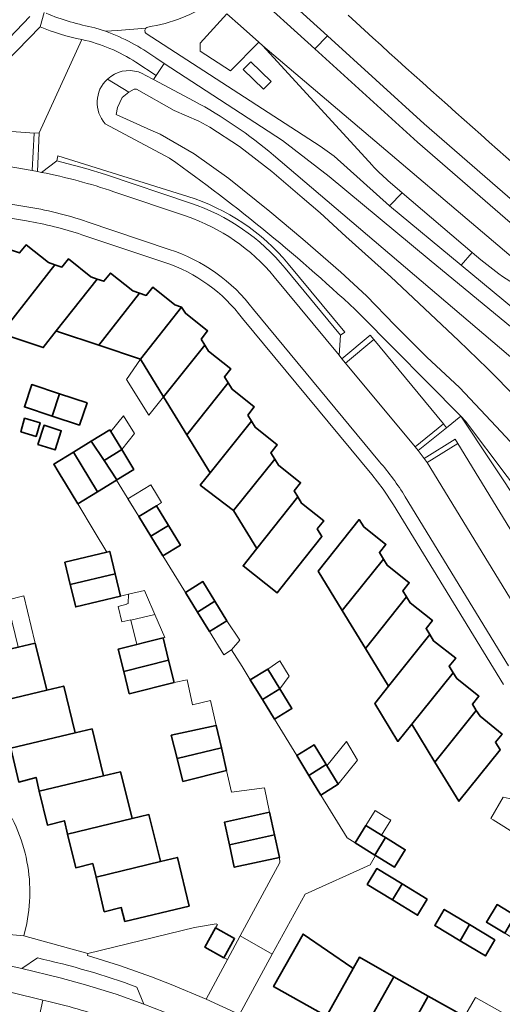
# Model space of a CAD drawing. Extents: x 147051 to 149075, y 463071 to 465537.
# Tile 184 of 229: x 147147 to 147213, y 465247 to 465381. Entities that reach past the tile are written whole.
import ezdxf

# ---------------------------------------------------------------- set-up
doc = ezdxf.new("R2010")
doc.units = 0
doc.header["$LTSCALE"] = 0.5
for name, color, linetype, lineweight in [('B-PV-GR-BEPLANTING_CULTUUR_HEESTERS-GV', 252, 'CONTINUOUS', 18), ('B-PV-OG-BEBOUWING-GV', 6, 'CONTINUOUS', 35), ('B-PV-OG-BEBOUWING_LUIFEL-GV', 6, 'CONTINUOUS', 18), ('B-PV-OG-TERREIN_BEGROEID-GV', 252, 'CONTINUOUS', 18), ('B-PV-OG-TERREIN_ERF-GV', 252, 'CONTINUOUS', 18), ('B-PV-OG-WATER_SLOOT-GV', 252, 'CONTINUOUS', 18), ('B-PV-VH-GESLOTENVERHARDING_ASFALT-GV', 252, 'CONTINUOUS', 18), ('B-PV-VH-GESLOTENVERHARDING_BETON-GV', 252, 'CONTINUOUS', 18), ('B-PV-VH-OPENVERHARDING_BETONSTRAATSTEEN-GV', 252, 'CONTINUOUS', 18), ('B-PV-VH-OPENVERHARDING_TEGEL-GV', 252, 'CONTINUOUS', 18)]:
    doc.layers.add(name, color=color, linetype=linetype, lineweight=lineweight)

msp = doc.modelspace()

# ---------------------------------------------------------------- linework, layer by layer
at = {"layer": 'B-PV-GR-BEPLANTING_CULTUUR_HEESTERS-GV', "flags": 128}
msp.add_lwpolyline([(147156.606, 465253.253), (147160.997, 465251.873), (147165.337, 465250.344), (147168.032, 465249.291), (147172.783, 465247.286), (147175.698, 465252.68), (147175.204, 465252.938), (147172.607, 465254.392), (147174.065, 465257.001), (147174.329, 465257.478), (147174.167, 465257.534), (147171.209, 465257.058), (147156.668, 465253.498)], close=True, dxfattribs=at)
at = {"layer": 'B-PV-OG-BEBOUWING-GV', "flags": 128}
for points in [[(147146.242, 465349.37), (147143.538, 465350.364), (147140.632, 465342.317), (147141.566, 465341.974), (147139.818, 465339.693), (147144.857, 465338.018), (147152.186, 465347.391), (147151.283, 465347.692), (147148.275, 465350.114), (147147.352, 465349.006)], [(147157.059, 465345.755), (147154.036, 465348.191), (147153.106, 465347.084), (147152.186, 465347.391), (147144.857, 465338.018), (147150.583, 465336.115), (147152.363, 465338.369), (147157.957, 465345.454)], [(147152.651, 465338.273), (147158.182, 465336.43), (147163.733, 465343.525), (147162.792, 465343.835), (147159.765, 465346.258), (147158.858, 465345.151), (147157.957, 465345.454), (147152.363, 465338.369)], [(147169.452, 465341.62), (147168.541, 465341.947), (147165.515, 465344.338), (147164.635, 465343.228), (147163.733, 465343.525), (147158.182, 465336.43), (147163.842, 465334.545)], [(147172.124, 465337.271), (147172.992, 465338.379), (147170.002, 465340.794), (147169.452, 465341.62), (147163.842, 465334.545), (147167.005, 465329.389), (147172.63, 465336.434)], [(147175.795, 465331.283), (147175.292, 465332.101), (147176.165, 465333.202), (147173.132, 465335.604), (147172.63, 465336.434), (147167.005, 465329.389), (147170.184, 465324.208)], [(147151.787, 465326.769), (147152.793, 465329.809), (147149.028, 465331.059), (147148.021, 465328.016)], [(147178.479, 465326.913), (147179.35, 465328.012), (147176.327, 465330.419), (147175.795, 465331.283), (147170.184, 465324.208), (147173.347, 465319.052), (147178.99, 465326.066)], [(147155.553, 465325.521), (147156.558, 465328.558), (147152.793, 465329.809), (147151.787, 465326.769)], [(147147.509, 465324.607), (147149.615, 465324), (147150.152, 465325.866), (147148.045, 465326.472)], [(147149.87, 465322.914), (147152.208, 465322.167), (147153.043, 465324.781), (147150.704, 465325.528)], [(147159.668, 465324.886), (147157.141, 465323.339), (147158.887, 465320.696), (147161.305, 465322.196)], [(147171.975, 465317.347), (147176.521, 465313.879), (147182.154, 465320.902), (147181.635, 465321.756), (147182.507, 465322.85), (147179.48, 465325.252), (147178.99, 465326.066), (147173.347, 465319.052)], [(147160.624, 465318.067), (147158.887, 465320.696), (147157.141, 465323.339), (147154.697, 465321.843), (147157.977, 465316.456), (147160.583, 465318.042)], [(147162.955, 465319.486), (147161.305, 465322.196), (147158.887, 465320.696), (147160.624, 465318.067)], [(147152.874, 465318.78), (147153.613, 465317.566), (147155.286, 465314.818), (147157.977, 465316.456), (147154.697, 465321.843), (147152.01, 465320.199), (147152.606, 465319.22)], [(147185.304, 465315.744), (147184.793, 465316.587), (147185.679, 465317.679), (147182.652, 465320.082), (147182.154, 465320.902), (147176.521, 465313.879), (147179.695, 465308.706)], [(147187.952, 465311.405), (147188.845, 465312.512), (147185.807, 465314.915), (147185.304, 465315.744), (147179.695, 465308.706), (147177.831, 465306.356), (147182.473, 465302.673), (147182.994, 465303.329), (147188.593, 465310.362)], [(147165.263, 465310.402), (147167.651, 465311.863), (147166.012, 465314.541), (147163.624, 465313.08)], [(147166.903, 465307.723), (147169.29, 465309.185), (147167.651, 465311.863), (147165.263, 465310.402)], [(147193.655, 465312.678), (147188.062, 465305.644), (147191.351, 465300.27), (147196.973, 465307.282), (147196.433, 465308.156), (147197.315, 465309.262), (147194.292, 465311.655)], [(147153.543, 465306.84), (147154.277, 465303.801), (147160.388, 465305.269), (147159.66, 465308.32), (147159.256, 465308.222)], [(147200.139, 465302.118), (147199.619, 465302.962), (147200.5, 465304.062), (147197.478, 465306.465), (147196.973, 465307.282), (147191.351, 465300.27), (147194.519, 465295.093)], [(147154.277, 465303.801), (147155.012, 465300.761), (147161.116, 465302.217), (147160.388, 465305.269)], [(147171.61, 465300.064), (147173.997, 465301.526), (147172.358, 465304.204), (147169.97, 465302.742)], [(147197.673, 465289.938), (147203.306, 465296.976), (147202.803, 465297.807), (147203.665, 465298.916), (147200.638, 465301.309), (147200.139, 465302.118), (147194.519, 465295.093)], [(147173.249, 465297.386), (147175.636, 465298.847), (147173.997, 465301.526), (147171.61, 465300.064)], [(147203.306, 465296.976), (147197.673, 465289.938), (147195.802, 465287.593), (147198.961, 465282.432), (147200.832, 465284.777), (147206.485, 465291.783), (147205.93, 465292.658), (147206.834, 465293.751), (147203.803, 465296.155)], [(147149.504, 465295.826), (147147.175, 465295.268), (147138.404, 465293.168), (147139.432, 465288.869), (147139.542, 465288.411), (147141.903, 465288.975), (147142.291, 465287.32), (147151.058, 465289.415), (147151.01, 465289.613)], [(147161.561, 465291.97), (147167.675, 465293.483), (147166.922, 465296.531), (147160.808, 465295.018)], [(147168.429, 465290.434), (147167.675, 465293.483), (147161.561, 465291.97), (147162.314, 465288.921)], [(147180.465, 465288.137), (147182.848, 465289.607), (147181.193, 465292.29), (147178.81, 465290.82)], [(147200.832, 465284.777), (147203.991, 465279.616), (147209.642, 465286.643), (147209.104, 465287.483), (147210.004, 465288.575), (147206.994, 465290.981), (147206.485, 465291.783)], [(147154.873, 465283.786), (147153.382, 465289.971), (147151.058, 465289.415), (147142.291, 465287.32), (147143.38, 465282.687), (147145.731, 465283.239), (147146.148, 465281.485), (147154.923, 465283.578)], [(147182.12, 465285.454), (147184.503, 465286.924), (147182.848, 465289.607), (147180.465, 465288.137)], [(147209.642, 465286.643), (147203.991, 465279.616), (147207.264, 465274.267), (147212.914, 465281.271), (147212.258, 465282.325), (147213.158, 465283.415), (147210.155, 465285.843)], [(147168.843, 465280.112), (147174.877, 465281.534), (147174.185, 465284.602), (147168.05, 465283.256)], [(147158.803, 465277.723), (147158.755, 465277.921), (147157.256, 465284.134), (147154.923, 465283.578), (147146.148, 465281.485), (147147.239, 465276.889), (147149.604, 465277.521), (147150.051, 465275.64)], [(147186.796, 465277.799), (147189.186, 465279.258), (147187.548, 465281.942), (147185.158, 465280.483)], [(147174.877, 465281.534), (147168.843, 465280.112), (147169.635, 465276.968), (147175.569, 465278.466)], [(147188.435, 465275.114), (147190.824, 465276.574), (147189.186, 465279.258), (147186.796, 465277.799)], [(147162.733, 465271.907), (147162.671, 465272.154), (147161.129, 465278.276), (147158.803, 465277.723), (147150.051, 465275.64), (147151.15, 465271.023), (147153.475, 465271.598), (147153.911, 465269.783)], [(147175.964, 465268.331), (147182.116, 465269.685), (147181.441, 465272.757), (147175.289, 465271.403)], [(147166.579, 465266.061), (147166.527, 465266.271), (147164.999, 465272.452), (147162.733, 465271.907), (147153.911, 465269.783), (147155.012, 465265.202), (147157.344, 465265.763), (147157.781, 465263.935)], [(147193.113, 465268.595), (147195.793, 465266.938), (147197.266, 465269.32), (147196.73, 465269.651), (147194.586, 465270.976)], [(147182.791, 465266.613), (147182.116, 465269.685), (147175.964, 465268.331), (147176.638, 465265.259)], [(147195.884, 465266.882), (147198.472, 465265.282), (147199.946, 465267.663), (147197.266, 465269.32), (147195.793, 465266.938)], [(147157.781, 465263.935), (147158.909, 465259.21), (147161.231, 465259.765), (147161.722, 465257.883), (147170.463, 465259.968), (147168.875, 465266.616), (147166.579, 465266.061)], [(147194.756, 465262.898), (147198.199, 465260.816), (147199.52, 465262.998), (147196.077, 465265.078)], [(147202.962, 465260.918), (147199.52, 465262.998), (147198.199, 465260.816), (147201.641, 465258.735)], [(147208.734, 465257.446), (147205.28, 465259.52), (147203.966, 465257.333), (147207.42, 465255.26)], [(147213.512, 465256.29), (147214.961, 465258.687), (147212.478, 465260.185), (147211.029, 465257.789)], [(147174.065, 465257.001), (147172.607, 465254.392), (147175.204, 465252.938), (147176.686, 465255.556)], [(147212.188, 465255.372), (147208.734, 465257.446), (147207.42, 465255.26), (147210.874, 465253.187)], [(147192.847, 465251.482), (147192.673, 465251.602), (147186.029, 465256.17), (147181.996, 465248.994), (147189.193, 465244.973)], [(147189.193, 465244.973), (147193.905, 465242.341), (147198.407, 465250.348), (147193.703, 465253.007), (147192.847, 465251.482)], [(147193.905, 465242.341), (147198.62, 465239.706), (147203.094, 465247.698), (147198.407, 465250.348)], [(147198.62, 465239.706), (147198.613, 465239.694), (147203.324, 465237.064), (147203.33, 465237.075), (147207.79, 465245.044), (147203.094, 465247.698)]]:
    msp.add_lwpolyline(points, close=True, dxfattribs=at)
at = {"layer": 'B-PV-OG-BEBOUWING_LUIFEL-GV', "flags": 128}
for points in [[(147163.842, 465334.545), (147161.942, 465331.778), (147164.977, 465326.897), (147167.005, 465329.389)], [(147161.305, 465322.196), (147163.016, 465324.375), (147161.525, 465326.798), (147159.804, 465324.663)], [(147165.253, 465317.402), (147162.143, 465315.5), (147163.624, 465313.08), (147166.012, 465314.541), (147166.735, 465314.983), (147166.186, 465315.879)], [(147149.504, 465295.826), (147149.457, 465296.02), (147147.944, 465302.264), (147145.635, 465301.672), (147147.125, 465295.478), (147147.175, 465295.268)], [(147162.522, 465298.943), (147165.811, 465299.731), (147164.675, 465302.359), (147164.397, 465303.003), (147162.211, 465302.478), (147162.156, 465301.205), (147161.997, 465301.159), (147161.966, 465301.15), (147160.796, 465300.827), (147161.294, 465298.703), (147162.511, 465298.988)], [(147162.522, 465298.943), (147163.353, 465295.648), (147166.922, 465296.531), (147167.168, 465296.592), (147165.811, 465299.731)], [(147175.636, 465298.847), (147173.249, 465297.386), (147175.208, 465294.24), (147176.274, 465294.886), (147177.402, 465296.236)], [(147182.841, 465293.394), (147181.193, 465292.29), (147182.848, 465289.607), (147184.127, 465291.319)], [(147190.824, 465276.574), (147193.462, 465279.883), (147191.919, 465282.413), (147189.28, 465279.104)], [(147211.63, 465271.903), (147211.935, 465271.714), (147215.343, 465269.604), (147216.476, 465271.454), (147217.002, 465274.005), (147213.306, 465274.812)], [(147196.73, 465269.651), (147197.986, 465271.683), (147197.223, 465272.155), (147195.842, 465273.008), (147194.586, 465270.976)], [(147209.509, 465247.536), (147208.025, 465244.911), (147212.494, 465242.385), (147213.978, 465245.01)]]:
    msp.add_lwpolyline(points, close=True, dxfattribs=at)
at = {"layer": 'B-PV-OG-TERREIN_BEGROEID-GV', "flags": 128}
for points in [[(147180.341, 465386.775), (147178.648, 465384.97), (147187.618, 465376.817), (147189.354, 465378.585)], [(147172.008, 465377.588), (147171.966, 465376.522), (147176.115, 465373.821), (147179.966, 465377.764), (147177.471, 465379.983), (147175.608, 465381.608)], [(147269.267, 465268.914), (147255.833, 465277.289), (147249.388, 465281.334), (147234.154, 465290.895), (147233.424, 465291.367), (147230.042, 465293.554), (147215.897, 465314.152), (147207.546, 465326.74), (147205.583, 465325.154), (147201.692, 465322.074), (147202.546, 465320.992), (147206.737, 465323.64), (147207.115, 465323.027), (147223.79, 465295.786), (147224.192, 465295.129), (147229.064, 465290.52), (147229.678, 465290.186), (147275.757, 465261.875), (147276.356, 465261.505), (147273.835, 465257.437), (147275.42, 465256.408), (147278.976, 465262.607), (147278.864, 465262.834), (147274.852, 465265.352)], [(147278.864, 465262.834), (147278.084, 465264.419), (147244.255, 465285.916), (147231.492, 465294.234), (147219.537, 465311.01), (147208.185, 465326.094), (147207.546, 465326.74), (147215.897, 465314.152), (147230.042, 465293.554), (147233.424, 465291.367), (147234.154, 465290.895), (147249.388, 465281.334), (147255.833, 465277.289), (147269.267, 465268.914), (147274.852, 465265.352)], [(147149.78, 465243.619), (147150.553, 465247.171), (147146.292, 465248.205), (147145.465, 465244.678)]]:
    msp.add_lwpolyline(points, close=True, dxfattribs=at)
at = {"layer": 'B-PV-OG-TERREIN_BEGROEID-GV'}
for points in [[(147192.151, 465381.435, 0.0096735), (147228.653, 465349.194)], [(147155.851, 465378.099, -0.0571975), (147150.171, 465379.854)], [(147163.232, 465374.995, 0.092639), (147155.851, 465378.099)], [(147160.297, 465373.384, -0.2635791), (147164.588, 465373.215)], [(147164.588, 465373.215, 0.2635791), (147160.297, 465373.384)], [(147159.327, 465372.704, 0.4083751), (147159.038, 465366.609)], [(147159.038, 465366.609, -0.4083751), (147159.327, 465372.704)], [(147181.972, 465362.344, 0.0536451), (147171.168, 465369.7)], [(147171.168, 465369.7, -0.0536451), (147181.972, 465362.344)], [(147167.817, 465361.935, -0.0344277), (147193.87, 465340.584)], [(147193.87, 465340.584, 0.0344277), (147167.817, 465361.935)], [(147170.29, 465356.715, -0.144733), (147183.994, 465347.53)], [(147216.764, 465343.61, -0.0277058), (147212.73, 465346.15)], [(147160.084, 465244.413, 0.0238325), (147151.346, 465246.979)]]:
    msp.add_lwpolyline(points, format="xyb", dxfattribs=at)
at = {"layer": 'B-PV-OG-TERREIN_BEGROEID-GV', "flags": 128}
for points in [[(147150.171, 465379.854), (147142.199, 465371.706), (147141.982, 465365.867), (147149.363, 465365.353), (147150.048, 465365.366), (147155.851, 465378.099)], [(147465.081, 465152.598), (147460.259, 465156.504), (147446.889, 465167.355), (147445.906, 465168.135), (147399.378, 465205.076), (147387.04, 465215.096), (147328.954, 465262.169), (147256.949, 465320.618), (147249.874, 465326.441), (147229.076, 465343.557), (147202.552, 465366.593), (147189.354, 465378.585), (147187.618, 465376.817), (147201.62, 465364.09), (147229.625, 465339.824), (147246.675, 465325.795), (147396.848, 465203.905), (147404.708, 465197.645), (147446.243, 465164.695), (147477.302, 465139.503)], [(147155.851, 465378.099), (147150.048, 465365.366), (147149.796, 465360.101), (147150.343, 465359.995), (147152.44, 465361.561), (147152.57, 465362.258), (147170.29, 465356.715)], [(147164.588, 465373.215), (147165.619, 465372.664), (147165.997, 465373.203), (147163.232, 465374.995)], [(147167.081, 465374.837), (147165.997, 465373.203)], [(147183.216, 465364.345), (147167.081, 465374.837)], [(147159.327, 465372.704), (147159.789, 465373.077), (147160.297, 465373.384)], [(147160.297, 465373.384), (147159.789, 465373.077)], [(147165.619, 465372.664), (147164.588, 465373.215)], [(147165.997, 465373.203), (147165.619, 465372.664)], [(147159.789, 465373.077), (147159.327, 465372.704)], [(147162.265, 465370.945), (147159.327, 465372.704)], [(147159.327, 465372.704), (147162.265, 465370.945)], [(147171.168, 465369.7), (147165.619, 465372.664)], [(147165.619, 465372.664), (147171.168, 465369.7)], [(147161.369, 465370.178), (147162.265, 465370.945)], [(147162.265, 465370.945), (147162.991, 465371.353)], [(147162.991, 465371.353), (147163.318, 465371.319)], [(147163.318, 465371.319), (147168.456, 465368.428)], [(147160.732, 465368.828), (147161.369, 465370.178)], [(147160.523, 465367.864), (147160.732, 465368.828)], [(147165.279, 465365.728), (147160.523, 465367.864)], [(147168.456, 465368.428), (147171.809, 465366.99)], [(147159.038, 465366.609), (147167.817, 465361.935)], [(147167.817, 465361.935), (147159.038, 465366.609)], [(147171.809, 465366.99), (147173.31, 465366.168)], [(147166.548, 465365.193), (147165.279, 465365.728)], [(147171.187, 465362.514), (147166.548, 465365.193)], [(147173.31, 465366.168), (147177.342, 465363.52)], [(147189.588, 465359.44), (147183.216, 465364.345)], [(147175.88, 465359.165), (147171.187, 465362.514)], [(147177.342, 465363.52), (147181.737, 465360.125)], [(147214.952, 465334.295), (147181.972, 465362.344)], [(147181.972, 465362.344), (147214.952, 465334.295)], [(147181.737, 465360.125), (147185.896, 465356.559)], [(147181.488, 465354.653), (147175.88, 465359.165)], [(147203.212, 465348.136), (147189.588, 465359.44)], [(147185.896, 465356.559), (147188.36, 465354.487)], [(147185.977, 465350.873), (147181.488, 465354.653)], [(147188.36, 465354.487), (147191.827, 465351.239)], [(147191.164, 465346.391), (147185.977, 465350.873)], [(147191.827, 465351.239), (147197.982, 465345.767)], [(147212.73, 465346.15), (147210.241, 465348.07), (147209.064, 465349.077), (147207.572, 465347.337), (147219.207, 465337.714), (147222.341, 465335.137), (147231.398, 465328.233), (147241.602, 465320.694), (147251.082, 465313.487), (147255.956, 465309.394), (147263.07, 465303.557), (147285.252, 465284.937), (147305.498, 465268.285), (147307.985, 465266.188), (147316.244, 465259.691), (147328.358, 465249.96)], [(147221.038, 465333.427), (147203.212, 465348.136)], [(147183.994, 465347.53), (147191.717, 465338.226), (147191.139, 465337.785), (147190.925, 465335.065), (147191.307, 465334.596), (147195.16, 465337.779), (147195.665, 465337.215), (147205.154, 465325.723), (147205.583, 465325.154), (147207.546, 465326.74), (147193.87, 465340.584)], [(147194.669, 465343.18), (147191.164, 465346.391)], [(147197.982, 465345.767), (147207.22, 465337.064)], [(147198.512, 465339.184), (147194.669, 465343.18)], [(147193.87, 465340.584), (147207.546, 465326.74)], [(147202.908, 465334.798), (147198.512, 465339.184)], [(147207.22, 465337.064), (147211.189, 465333.265)], [(147207.338, 465330.668), (147202.908, 465334.798)], [(147211.189, 465333.265), (147215.151, 465329.222)], [(147212.362, 465325.35), (147207.338, 465330.668)], [(147207.546, 465326.74), (147208.185, 465326.094)], [(147208.185, 465326.094), (147219.537, 465311.01)], [(147217.435, 465319.884), (147212.362, 465325.35)], [(147150.553, 465247.171), (147149.78, 465243.619)], [(147151.346, 465246.979), (147150.553, 465247.171)]]:
    msp.add_lwpolyline(points, dxfattribs=at)
at = {"layer": 'B-PV-OG-TERREIN_ERF-GV', "flags": 128}
for points in [[(147148.286, 465353.373), (147144.2, 465354.056), (147144.031, 465354.084), (147137.976, 465340.792), (147137.884, 465340.54), (147135.219, 465332.495), (147134.601, 465332.702), (147134.002, 465332.902), (147133.989, 465332.709), (147134.035, 465331.094), (147133.6, 465324.192), (147131.032, 465311.799), (147130.217, 465304.701), (147130.461, 465283.995)], [(147167.182, 465347.69), (147155.851, 465351.485)], [(147147.352, 465349.006), (147148.275, 465350.114), (147151.283, 465347.692), (147152.186, 465347.391), (147153.106, 465347.084), (147154.036, 465348.191), (147157.059, 465345.755), (147157.957, 465345.454), (147158.858, 465345.151), (147159.765, 465346.258), (147162.792, 465343.835), (147163.733, 465343.525), (147164.635, 465343.228), (147165.515, 465344.338), (147168.541, 465341.947), (147169.452, 465341.62), (147170.002, 465340.794), (147172.992, 465338.379), (147172.124, 465337.271), (147172.63, 465336.434), (147173.132, 465335.604), (147176.165, 465333.202), (147175.292, 465332.101), (147175.795, 465331.283), (147176.327, 465330.419), (147179.35, 465328.012), (147178.479, 465326.913), (147178.99, 465326.066), (147179.48, 465325.252), (147182.507, 465322.85), (147181.635, 465321.756), (147182.154, 465320.902), (147182.652, 465320.082), (147185.679, 465317.679), (147184.793, 465316.587), (147185.304, 465315.744), (147185.807, 465314.915), (147188.845, 465312.512), (147187.952, 465311.405), (147188.593, 465310.362), (147182.994, 465303.329), (147182.473, 465302.673), (147177.831, 465306.356), (147179.695, 465308.706), (147176.521, 465313.879), (147171.975, 465317.347), (147173.347, 465319.052), (147170.184, 465324.208), (147167.005, 465329.389), (147163.842, 465334.545), (147158.182, 465336.43), (147152.651, 465338.273), (147152.363, 465338.369), (147150.583, 465336.115), (147144.857, 465338.018)], [(147213.344, 465290.164), (147198.351, 465314.667), (147196.921, 465316.792), (147195.394, 465318.797), (147177.737, 465340.091)], [(147148.347, 465257.623), (147147.932, 465255.911), (147156.668, 465253.498), (147171.209, 465257.058), (147174.167, 465257.534), (147174.329, 465257.478), (147174.065, 465257.001), (147176.686, 465255.556), (147175.204, 465252.938), (147175.698, 465252.68), (147177.446, 465255.915), (147182.847, 465265.909), (147182.791, 465266.613), (147176.638, 465265.259), (147175.964, 465268.331), (147175.289, 465271.403), (147181.441, 465272.757), (147180.747, 465276.103), (147176.245, 465275.501), (147175.569, 465278.466), (147169.635, 465276.968), (147168.843, 465280.112), (147168.05, 465283.256), (147174.185, 465284.602), (147173.416, 465288.011), (147170.937, 465287.43), (147170.202, 465290.811), (147168.429, 465290.434), (147162.314, 465288.921), (147161.561, 465291.97), (147160.808, 465295.018), (147166.922, 465296.531), (147167.168, 465296.592), (147165.811, 465299.731), (147164.675, 465302.359), (147164.397, 465303.003), (147162.211, 465302.478), (147161.668, 465302.349), (147161.116, 465302.217), (147155.012, 465300.761), (147154.277, 465303.801), (147153.543, 465306.84), (147159.256, 465308.222), (147157.549, 465311.07), (147155.286, 465314.818), (147153.613, 465317.566), (147152.874, 465318.78), (147152.606, 465319.22), (147152.01, 465320.199), (147154.697, 465321.843), (147157.141, 465323.339), (147159.668, 465324.886), (147161.305, 465322.196), (147162.955, 465319.486), (147160.624, 465318.067), (147160.583, 465318.042), (147163.624, 465313.08), (147166.012, 465314.541), (147167.651, 465311.863), (147169.29, 465309.185), (147166.903, 465307.723), (147169.97, 465302.742), (147172.358, 465304.204), (147173.997, 465301.526), (147175.636, 465298.847), (147173.249, 465297.386), (147175.208, 465294.24), (147176.274, 465294.886), (147177.694, 465292.651), (147178.81, 465290.82), (147181.193, 465292.29), (147182.848, 465289.607), (147184.503, 465286.924), (147182.12, 465285.454), (147185.158, 465280.483), (147187.548, 465281.942), (147189.186, 465279.258), (147190.824, 465276.574), (147188.435, 465275.114), (147192.019, 465269.29), (147193.113, 465268.595), (147194.586, 465270.976), (147196.73, 465269.651), (147197.266, 465269.32), (147199.946, 465267.663), (147198.472, 465265.282), (147195.884, 465266.882), (147195.154, 465265.579), (147186.287, 465261.602), (147181.824, 465253.43), (147177.333, 465245.209)], [(147147.175, 465295.268), (147149.504, 465295.826), (147151.01, 465289.613), (147151.058, 465289.415), (147153.382, 465289.971), (147154.873, 465283.786), (147154.923, 465283.578), (147157.256, 465284.134), (147158.755, 465277.921), (147158.803, 465277.723), (147161.129, 465278.276), (147162.671, 465272.154), (147162.733, 465271.907), (147164.999, 465272.452), (147166.527, 465266.271), (147166.579, 465266.061), (147168.875, 465266.616), (147170.463, 465259.968), (147161.722, 465257.883), (147161.231, 465259.765), (147158.909, 465259.21), (147157.781, 465263.935), (147157.344, 465265.763), (147155.012, 465265.202), (147153.911, 465269.783), (147153.475, 465271.598), (147151.15, 465271.023), (147150.051, 465275.64), (147149.604, 465277.521), (147147.239, 465276.889)], [(147189.193, 465244.973), (147181.996, 465248.994), (147186.029, 465256.17), (147192.673, 465251.602), (147192.847, 465251.482), (147193.703, 465253.007), (147198.407, 465250.348), (147203.094, 465247.698), (147207.79, 465245.044)]]:
    msp.add_lwpolyline(points, dxfattribs=at)
at = {"layer": 'B-PV-OG-TERREIN_ERF-GV'}
for points in [[(147155.851, 465351.485, 0.0394114), (147148.286, 465353.373)], [(147177.737, 465340.091, 0.1546834), (147167.182, 465347.69)], [(147146.365, 465271.921, -0.054817), (147148.107, 465267.211)], [(147148.107, 465267.211, -0.054786), (147148.755, 465262.43)], [(147148.755, 465262.43, -0.0549303), (147148.347, 465257.623)]]:
    msp.add_lwpolyline(points, format="xyb", dxfattribs=at)
at = {"layer": 'B-PV-OG-TERREIN_ERF-GV', "flags": 128}
for points in [[(147151.787, 465326.769), (147148.021, 465328.016), (147149.028, 465331.059), (147152.793, 465329.809), (147156.558, 465328.558), (147155.553, 465325.521)], [(147147.509, 465324.607), (147148.045, 465326.472), (147150.152, 465325.866), (147149.615, 465324)], [(147149.87, 465322.914), (147150.704, 465325.528), (147153.043, 465324.781), (147152.208, 465322.167)], [(147191.351, 465300.27), (147188.062, 465305.644), (147193.655, 465312.678), (147194.292, 465311.655), (147197.315, 465309.262), (147196.433, 465308.156), (147196.973, 465307.282), (147197.478, 465306.465), (147200.5, 465304.062), (147199.619, 465302.962), (147200.139, 465302.118), (147200.638, 465301.309), (147203.665, 465298.916), (147202.803, 465297.807), (147203.306, 465296.976), (147203.803, 465296.155), (147206.834, 465293.751), (147205.93, 465292.658), (147206.485, 465291.783), (147206.994, 465290.981), (147210.004, 465288.575), (147209.104, 465287.483), (147209.642, 465286.643), (147210.155, 465285.843), (147213.158, 465283.415), (147212.258, 465282.325), (147212.914, 465281.271), (147207.264, 465274.267), (147203.991, 465279.616), (147200.832, 465284.777), (147198.961, 465282.432), (147195.802, 465287.593), (147197.673, 465289.938), (147194.519, 465295.093)], [(147194.756, 465262.898), (147196.077, 465265.078), (147199.52, 465262.998), (147202.962, 465260.918), (147201.641, 465258.735), (147198.199, 465260.816)], [(147207.42, 465255.26), (147203.966, 465257.333), (147205.28, 465259.52), (147208.734, 465257.446), (147212.188, 465255.372), (147210.874, 465253.187)], [(147213.512, 465256.29), (147211.029, 465257.789), (147212.478, 465260.185), (147214.961, 465258.687), (147217.444, 465257.188), (147215.994, 465254.792)]]:
    msp.add_lwpolyline(points, close=True, dxfattribs=at)
at = {"layer": 'B-PV-OG-WATER_SLOOT-GV', "flags": 128}
msp.add_lwpolyline([(147215.151, 465329.222), (147211.189, 465333.265), (147207.22, 465337.064), (147197.982, 465345.767), (147191.827, 465351.239), (147188.36, 465354.487), (147185.896, 465356.559), (147181.737, 465360.125), (147177.342, 465363.52), (147173.31, 465366.168), (147171.809, 465366.99), (147168.456, 465368.428), (147163.318, 465371.319), (147162.991, 465371.353), (147162.265, 465370.945), (147161.369, 465370.178), (147160.732, 465368.828), (147160.523, 465367.864), (147165.279, 465365.728), (147166.548, 465365.193), (147171.187, 465362.514), (147175.88, 465359.165), (147181.488, 465354.653), (147185.977, 465350.873), (147191.164, 465346.391), (147194.669, 465343.18), (147198.512, 465339.184), (147202.908, 465334.798), (147207.338, 465330.668), (147212.362, 465325.35), (147217.435, 465319.884)], dxfattribs=at)
at = {"layer": 'B-PV-VH-GESLOTENVERHARDING_ASFALT-GV', "flags": 128}
for points in [[(147180.341, 465386.775), (147189.354, 465378.585)], [(147477.302, 465139.503), (147446.243, 465164.695), (147404.708, 465197.645), (147396.848, 465203.905), (147246.675, 465325.795), (147229.625, 465339.824), (147201.62, 465364.09), (147187.618, 465376.817), (147178.648, 465384.97)], [(147140.361, 465372.461), (147148.774, 465381.252)], [(147175.608, 465381.608), (147177.471, 465379.983), (147179.966, 465377.764), (147180.533, 465377.223), (147225.74, 465338.873), (147227.56, 465337.315), (147244.619, 465323.278), (147394.811, 465201.372), (147402.685, 465195.101), (147430.852, 465172.756), (147435.576, 465168.613), (147442.565, 465162.51), (147449.988, 465156.48), (147471.918, 465138.714)], [(147157.641, 465379.711), (147158.363, 465379.479), (147159.078, 465379.228), (147160.719, 465379.351), (147164.574, 465379.641)], [(147164.574, 465379.641), (147160.719, 465379.351), (147159.078, 465379.228)], [(147328.358, 465249.96), (147316.244, 465259.691), (147307.985, 465266.188), (147305.498, 465268.285), (147285.252, 465284.937), (147263.07, 465303.557), (147255.956, 465309.394), (147251.082, 465313.487), (147241.602, 465320.694), (147231.398, 465328.233), (147222.341, 465335.137), (147219.207, 465337.714), (147207.572, 465347.337), (147197.789, 465355.429), (147190.253, 465362.199), (147188.347, 465363.542), (147164.633, 465378.916)], [(147189.354, 465378.585), (147202.552, 465366.593)], [(147165.928, 465375.613), (147167.081, 465374.837), (147183.216, 465364.345), (147189.588, 465359.44), (147203.212, 465348.136), (147221.038, 465333.427), (147230.107, 465326.513), (147240.313, 465318.974), (147249.739, 465311.807), (147254.583, 465307.74), (147261.696, 465301.903), (147283.879, 465283.283), (147304.132, 465266.625), (147306.656, 465264.498), (147314.906, 465258.008), (147327.004, 465248.29)], [(147202.552, 465366.593), (147229.076, 465343.557)], [(147147.647, 465251.49), (147145.819, 465251.871)], [(147152.909, 465250.205), (147147.647, 465251.49)], [(147156.345, 465249.26), (147152.909, 465250.205)], [(147160.544, 465247.948), (147156.345, 465249.26)], [(147146.292, 465248.205), (147150.553, 465247.171)], [(147150.553, 465247.171), (147151.346, 465246.979)], [(147164.306, 465246.62), (147160.544, 465247.948)], [(147168.515, 465244.95), (147164.306, 465246.62)]]:
    msp.add_lwpolyline(points, dxfattribs=at)
at = {"layer": 'B-PV-VH-GESLOTENVERHARDING_ASFALT-GV'}
for points in [[(147164.861, 465379.808, 0.1120264), (147173.696, 465383.286)], [(147150.97, 465381.689, 0.0521586), (147157.641, 465379.711)], [(147228.653, 465349.194, -0.0096735), (147192.151, 465381.435)], [(147159.078, 465379.228, -0.0675706), (147165.928, 465375.613)], [(147164.633, 465378.916, -0.4179693), (147164.574, 465379.641)], [(147164.574, 465379.641, -0.1714708), (147164.861, 465379.808)], [(147151.346, 465246.979, -0.0238325), (147160.084, 465244.413)]]:
    msp.add_lwpolyline(points, format="xyb", dxfattribs=at)
at = {"layer": 'B-PV-VH-GESLOTENVERHARDING_BETON-GV', "flags": 128}
msp.add_lwpolyline([(147181.663, 465372.363), (147178.877, 465375.082), (147177.847, 465374.023), (147180.638, 465371.313)], close=True, dxfattribs=at)
at = {"layer": 'B-PV-VH-OPENVERHARDING_BETONSTRAATSTEEN-GV', "flags": 128}
for points in [[(147225.74, 465338.873), (147180.533, 465377.223)], [(147180.533, 465377.223), (147195.431, 465360.978)], [(147149.087, 465360.232), (147144.293, 465361.086)], [(147152.44, 465361.561), (147150.343, 465359.995)], [(147156.393, 465360.522), (147152.44, 465361.561)], [(147149.796, 465360.101), (147149.087, 465360.232)], [(147150.343, 465359.995), (147149.796, 465360.101)], [(147159.091, 465359.713), (147156.393, 465360.522)], [(147170.652, 465355.816), (147159.091, 465359.713)], [(147197.582, 465358.897), (147199.54, 465357.222)], [(147170.112, 465354.007), (147160.229, 465357.354)], [(147160.229, 465357.354), (147170.112, 465354.007)], [(147199.54, 465357.222), (147209.064, 465349.077)], [(147144.482, 465355.943), (147148.078, 465355.36)], [(147156.598, 465353.253), (147167.767, 465349.497)], [(147209.064, 465349.077), (147210.241, 465348.07)], [(147210.241, 465348.07), (147212.73, 465346.15)], [(147191.139, 465337.785), (147183.587, 465346.921)], [(147190.925, 465335.065), (147182.07, 465345.772)], [(147182.07, 465345.772), (147190.925, 465335.065)], [(147179.244, 465341.311), (147196.439, 465320.546)], [(147190.925, 465335.065), (147191.139, 465337.785)], [(147191.307, 465334.596), (147190.925, 465335.065)], [(147191.812, 465334.002), (147191.307, 465334.596)], [(147201.286, 465322.583), (147191.812, 465334.002)], [(147201.692, 465322.074), (147201.286, 465322.583)], [(147202.546, 465320.992), (147201.692, 465322.074)], [(147202.935, 465320.452), (147202.546, 465320.992)], [(147219.689, 465293.108), (147202.935, 465320.452)], [(147199.956, 465315.77), (147214.042, 465292.707)], [(147149.783, 465252.901), (147147.647, 465251.49)], [(147147.647, 465251.49), (147152.909, 465250.205)], [(147152.909, 465250.205), (147156.345, 465249.26)], [(147156.345, 465249.26), (147160.544, 465247.948)], [(147164.306, 465246.62), (147163.335, 465248.942)], [(147160.544, 465247.948), (147164.306, 465246.62)]]:
    msp.add_lwpolyline(points, dxfattribs=at)
for points in [[(147141.982, 465365.867), (147141.782, 465361.283), (147142.357, 465361.267), (147142.932, 465361.234), (147143.614, 465361.172), (147144.293, 465361.086), (147149.087, 465360.232), (147149.363, 465365.353)], [(147201.286, 465322.583), (147205.154, 465325.723), (147195.665, 465337.215), (147191.812, 465334.002)], [(147202.935, 465320.452), (147219.689, 465293.108), (147223.79, 465295.786), (147207.115, 465323.027)], [(147159.256, 465308.222), (147159.66, 465308.32), (147160.388, 465305.269), (147161.116, 465302.217), (147161.668, 465302.349), (147162.211, 465302.478), (147164.397, 465303.003), (147164.675, 465302.359), (147165.811, 465299.731), (147167.168, 465296.592), (147166.922, 465296.531), (147167.675, 465293.483), (147168.429, 465290.434), (147170.202, 465290.811), (147170.937, 465287.43), (147173.416, 465288.011), (147174.185, 465284.602), (147174.877, 465281.534), (147175.569, 465278.466), (147176.245, 465275.501), (147180.747, 465276.103), (147181.441, 465272.757), (147182.116, 465269.685), (147182.791, 465266.613), (147182.847, 465265.909), (147177.446, 465255.915), (147181.824, 465253.43), (147186.287, 465261.602), (147195.154, 465265.579), (147195.884, 465266.882), (147195.793, 465266.938), (147193.113, 465268.595), (147192.019, 465269.29), (147188.435, 465275.114), (147186.796, 465277.799), (147185.158, 465280.483), (147182.12, 465285.454), (147180.465, 465288.137), (147178.81, 465290.82), (147177.694, 465292.651), (147176.274, 465294.886), (147175.208, 465294.24), (147173.249, 465297.386), (147171.61, 465300.064), (147169.97, 465302.742), (147166.903, 465307.723), (147165.263, 465310.402), (147163.624, 465313.08), (147160.583, 465318.042), (147157.977, 465316.456), (147155.286, 465314.818), (147157.549, 465311.07)], [(147177.446, 465255.915), (147175.698, 465252.68), (147172.783, 465247.286), (147177.333, 465245.209), (147181.824, 465253.43)]]:
    msp.add_lwpolyline(points, close=True, dxfattribs=at)
at = {"layer": 'B-PV-VH-OPENVERHARDING_BETONSTRAATSTEEN-GV'}
for points in [[(147160.229, 465357.354, 0.0326652), (147150.343, 465359.995)], [(147150.343, 465359.995, -0.0326652), (147160.229, 465357.354)], [(147195.431, 465360.978, 0.0326154), (147197.582, 465358.897)], [(147183.587, 465346.921, 0.1398173), (147170.652, 465355.816)], [(147148.078, 465355.36, -0.040954), (147156.598, 465353.253)], [(147182.07, 465345.772, 0.1394047), (147170.112, 465354.007)], [(147170.112, 465354.007, -0.1394047), (147182.07, 465345.772)], [(147167.767, 465349.497, -0.154953), (147179.244, 465341.311)], [(147212.73, 465346.15, 0.0277058), (147216.764, 465343.61)], [(147196.439, 465320.546, -0.0401265), (147199.956, 465315.77)], [(147163.335, 465248.942, 0.0344514), (147149.783, 465252.901)]]:
    msp.add_lwpolyline(points, format="xyb", dxfattribs=at)
at = {"layer": 'B-PV-VH-OPENVERHARDING_TEGEL-GV'}
for points in [[(147173.696, 465383.286, -0.1120264), (147164.861, 465379.808)], [(147157.641, 465379.711, -0.0521586), (147150.97, 465381.689)], [(147150.171, 465379.854, 0.0571975), (147155.851, 465378.099)], [(147165.928, 465375.613, 0.0675706), (147159.078, 465379.228)], [(147164.574, 465379.641, 0.4179693), (147164.633, 465378.916)], [(147164.861, 465379.808, 0.1714708), (147164.574, 465379.641)], [(147155.851, 465378.099, -0.092639), (147163.232, 465374.995)], [(147197.582, 465358.897, -0.0326154), (147195.431, 465360.978)], [(147183.994, 465347.53, 0.144733), (147170.29, 465356.715)], [(147170.652, 465355.816, -0.1398173), (147183.587, 465346.921)], [(147156.598, 465353.253, 0.040954), (147148.078, 465355.36)], [(147148.286, 465353.373, -0.0394114), (147155.851, 465351.485)], [(147179.244, 465341.311, 0.154953), (147167.767, 465349.497)], [(147167.182, 465347.69, -0.1546834), (147177.737, 465340.091)], [(147199.956, 465315.77, 0.0401265), (147196.439, 465320.546)], [(147148.107, 465267.211, 0.054817), (147146.365, 465271.921)], [(147148.755, 465262.43, 0.054786), (147148.107, 465267.211)], [(147148.347, 465257.623, 0.0549303), (147148.755, 465262.43)], [(147149.783, 465252.901, -0.0344514), (147163.335, 465248.942)]]:
    msp.add_lwpolyline(points, format="xyb", dxfattribs=at)
at = {"layer": 'B-PV-VH-OPENVERHARDING_TEGEL-GV', "flags": 128}
for points in [[(147148.774, 465381.252), (147140.361, 465372.461)], [(147150.691, 465381.772), (147150.171, 465379.854)], [(147150.171, 465379.854), (147150.691, 465381.772)], [(147172.008, 465377.588), (147175.608, 465381.608)], [(147142.199, 465371.706), (147150.171, 465379.854)], [(147158.363, 465379.479), (147157.641, 465379.711)], [(147159.078, 465379.228), (147158.363, 465379.479)], [(147164.633, 465378.916), (147188.347, 465363.542)], [(147171.966, 465376.522), (147172.008, 465377.588)], [(147179.966, 465377.764), (147176.115, 465373.821)], [(147180.533, 465377.223), (147179.966, 465377.764)], [(147195.431, 465360.978), (147180.533, 465377.223)], [(147176.115, 465373.821), (147171.966, 465376.522)], [(147163.232, 465374.995), (147165.997, 465373.203)], [(147167.081, 465374.837), (147165.928, 465375.613)], [(147165.997, 465373.203), (147167.081, 465374.837)], [(147180.638, 465371.313), (147177.847, 465374.023), (147178.877, 465375.082)], [(147178.877, 465375.082), (147181.663, 465372.363)], [(147181.663, 465372.363), (147180.638, 465371.313)], [(147188.347, 465363.542), (147190.253, 465362.199)], [(147152.57, 465362.258), (147152.44, 465361.561)], [(147152.44, 465361.561), (147156.393, 465360.522)], [(147170.29, 465356.715), (147152.57, 465362.258)], [(147190.253, 465362.199), (147197.789, 465355.429)], [(147156.393, 465360.522), (147159.091, 465359.713)], [(147159.091, 465359.713), (147170.652, 465355.816)], [(147199.54, 465357.222), (147197.582, 465358.897)], [(147197.789, 465355.429), (147199.54, 465357.222)], [(147138.715, 465356.239), (147138.213, 465354.361), (147139.736, 465354.358), (147141.536, 465354.307), (147142.93, 465354.268), (147143.309, 465354.205), (147144.031, 465354.084), (147144.2, 465354.056), (147148.286, 465353.373)], [(147148.078, 465355.36), (147144.482, 465355.943), (147143.606, 465356.07), (147142.727, 465356.168), (147141.979, 465356.227), (147141.23, 465356.266)], [(147167.767, 465349.497), (147156.598, 465353.253)], [(147155.851, 465351.485), (147167.182, 465347.69)], [(147183.587, 465346.921), (147191.139, 465337.785)], [(147191.717, 465338.226), (147183.994, 465347.53)], [(147196.439, 465320.546), (147179.244, 465341.311)], [(147177.737, 465340.091), (147195.394, 465318.797), (147196.921, 465316.792), (147198.351, 465314.667), (147213.344, 465290.164)], [(147191.139, 465337.785), (147191.717, 465338.226)], [(147214.042, 465292.707), (147199.956, 465315.77)], [(147147.932, 465255.911), (147141.917, 465256.451)], [(147141.917, 465256.451), (147147.932, 465255.911)], [(147147.932, 465255.911), (147148.347, 465257.623)], [(147156.668, 465253.498), (147147.932, 465255.911)], [(147147.647, 465251.49), (147149.783, 465252.901)], [(147156.606, 465253.253), (147156.668, 465253.498)], [(147160.997, 465251.873), (147156.606, 465253.253)], [(147145.819, 465251.871), (147147.647, 465251.49)], [(147165.337, 465250.344), (147160.997, 465251.873)], [(147168.032, 465249.291), (147165.337, 465250.344)], [(147163.335, 465248.942), (147164.306, 465246.62)], [(147172.783, 465247.286), (147168.032, 465249.291)], [(147177.333, 465245.209), (147172.783, 465247.286)], [(147164.306, 465246.62), (147168.515, 465244.95)]]:
    msp.add_lwpolyline(points, dxfattribs=at)
for points in [[(147149.796, 465360.101), (147150.048, 465365.366), (147149.363, 465365.353), (147149.087, 465360.232)], [(147207.572, 465347.337), (147209.064, 465349.077), (147199.54, 465357.222), (147197.789, 465355.429)], [(147191.812, 465334.002), (147195.665, 465337.215), (147195.16, 465337.779), (147191.307, 465334.596)], [(147201.692, 465322.074), (147205.583, 465325.154), (147205.154, 465325.723), (147201.286, 465322.583)], [(147202.935, 465320.452), (147207.115, 465323.027), (147206.737, 465323.64), (147202.546, 465320.992)]]:
    msp.add_lwpolyline(points, close=True, dxfattribs=at)

doc.saveas('drawing.dxf')
